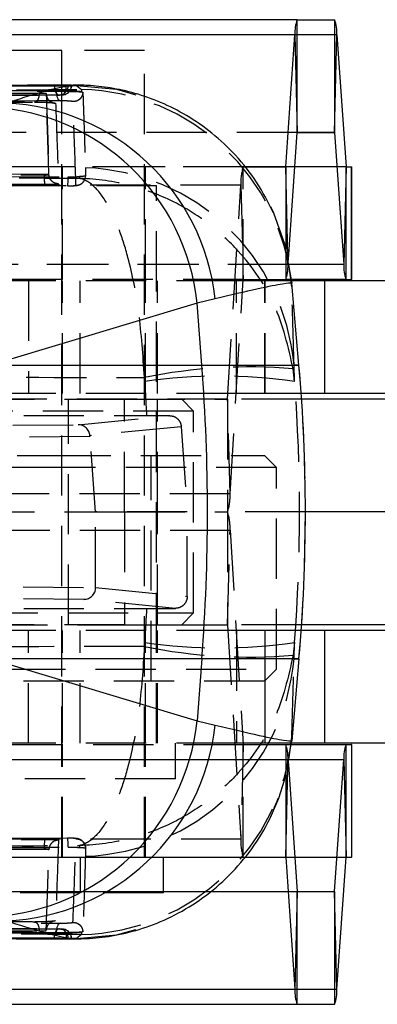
# Model space of a CAD drawing. Extents: x 81 to 759, y 45 to 588.
# Tile 6 of 24: x 289 to 304, y 45 to 87. Entities that reach past the tile are written whole.
import ezdxf

# ---------------------------------------------------------------- set-up
doc = ezdxf.new("R2010")
doc.units = 0
doc.header["$LTSCALE"] = 2
doc.linetypes.add('HIDDEN', pattern=[1.905, 1.27, -0.635])
doc.layers.get('0').update_dxf_attribs({"linetype": 'CONTINUOUS'})

msp = doc.modelspace()

# ---------------------------------------------------------------- linework, layer by layer
at = {"color": 7, "linetype": 'CONTINUOUS'}
for p, q in [((300.366154, 86.860641), (274.986548, 86.860641)), ((300.366154, 82.110643), (300.366154, 86.860641)), ((300.366154, 86.860641), (301.946721, 86.860641)), ((301.946721, 86.860641), (301.946721, 82.110643)), ((300.270797, 86.222923), (274.891192, 86.222923)), ((299.884888, 80.661981), (300.270797, 86.222923)), ((300.270797, 86.222923), (300.365954, 82.109301)), ((301.946922, 82.109301), (302.042078, 86.222923)), ((302.042078, 86.222923), (302.427987, 80.661981)), ((290.442567, 85.560641), (282.505067, 85.560641)), ((290.442567, 84.100616), (290.442567, 85.560641)), ((290.915105, 84.10255), (288.194222, 84.091415)), ((290.65381, 84.086108), (290.712995, 84.089146)), ((290.712995, 84.089146), (290.849561, 84.098452)), ((290.849561, 84.098452), (290.853103, 84.099242)), ((299.995203, 76.766798), (300.365954, 82.109301)), ((300.366154, 82.110643), (301.946721, 82.110643)), ((301.946922, 82.109301), (302.33283, 76.548361)), ((298.094366, 80.660642), (299.884688, 80.660642)), ((302.427987, 80.661981), (302.33283, 76.548361)), ((302.428188, 75.910642), (302.428188, 80.660642)), ((302.428188, 80.660642), (302.662029, 80.660642)), ((302.662029, 75.910642), (302.662029, 80.660642)), ((302.662029, 80.660642), (302.672226, 80.660642)), ((302.672226, 75.910642), (302.672226, 80.660642)), ((302.428188, 75.910642), (300.126172, 75.910642)), ((301.519612, 75.860642), (300.131271, 75.860642)), ((300.443133, 72.303057), (300.141071, 75.755669)), ((301.519612, 75.860642), (301.519612, 71.110642)), ((310.488377, 75.860642), (301.519612, 75.860642)), ((302.428188, 75.910642), (302.662029, 75.910642)), ((302.662029, 75.910642), (302.672226, 75.910642)), ((296.146205, 74.916956), (287.466977, 72.303057)), ((296.906252, 75.093242), (296.146205, 74.916956)), ((296.348087, 72.303057), (296.146205, 74.916956)), ((287.466977, 72.303057), (296.348087, 72.303057)), ((296.348087, 72.303057), (300.443133, 72.303057)), ((301.519612, 71.110642), (300.53757, 71.110642)), ((310.488377, 71.110642), (301.519612, 71.110642)), ((332.471426, 70.860642), (300.554764, 70.860642)), ((332.471426, 66.110642), (300.713721, 66.110642)), ((301.519612, 61.110642), (300.53757, 61.110642)), ((332.471426, 61.360642), (300.554764, 61.360642)), ((301.519612, 61.110642), (301.519612, 56.360642)), ((310.488377, 61.110642), (301.519612, 61.110642)), ((296.348087, 59.918226), (287.466977, 59.918226)), ((287.466977, 59.918226), (296.146205, 57.304327)), ((296.348087, 59.918226), (296.146205, 57.304327)), ((300.443133, 59.918226), (296.348087, 59.918226)), ((300.443133, 59.918226), (300.141071, 56.465615)), ((296.146205, 57.304327), (296.906252, 57.128041)), ((300.126172, 56.310642), (302.428188, 56.310642)), ((301.519612, 56.360642), (300.131271, 56.360642)), ((310.488377, 56.360642), (301.519612, 56.360642)), ((302.428188, 51.560641), (302.428188, 56.310642)), ((302.428188, 56.310642), (302.662029, 56.310642)), ((302.662029, 56.310642), (302.662029, 51.560641)), ((302.672226, 56.310642), (302.662029, 56.310642)), ((302.672226, 51.560641), (302.672226, 56.310642)), ((301.946922, 50.111982), (302.33283, 55.672922)), ((302.33283, 55.672922), (302.427987, 51.559302)), ((299.995203, 55.454485), (300.365954, 50.111982)), ((298.094366, 51.560641), (299.884688, 51.560641)), ((299.884888, 51.559302), (300.270797, 45.99836)), ((302.042078, 45.99836), (302.427987, 51.559302)), ((302.428188, 51.560641), (302.662029, 51.560641)), ((302.672226, 51.560641), (302.662029, 51.560641)), ((300.365954, 50.111982), (300.270797, 45.99836)), ((300.366154, 45.360643), (300.366154, 50.110641)), ((300.366154, 50.110641), (301.946721, 50.110641)), ((301.946721, 50.110641), (301.946721, 45.360643)), ((302.042078, 45.99836), (301.946922, 50.111982)), ((290.712995, 48.132138), (290.65381, 48.135175)), ((290.849561, 48.122832), (290.712995, 48.132138)), ((290.854888, 48.122021), (290.849561, 48.122832)), ((274.891192, 45.99836), (300.270797, 45.99836)), ((274.986548, 45.360643), (300.366154, 45.360643)), ((300.366154, 45.360643), (301.946721, 45.360643))]:
    msp.add_line(p, q, dxfattribs=at)
at = {"color": 7, "linetype": 'HIDDEN'}
for p, q in [((302.042078, 86.222923), (276.662474, 86.222923)), ((293.936169, 85.560641), (290.442567, 85.560641)), ((293.936169, 51.560641), (293.936169, 85.560641)), ((290.205998, 83.844883), (290.205998, 83.870732)), ((290.442567, 51.560641), (290.442567, 84.100616)), ((290.637674, 84.100398), (290.637674, 84.095939)), ((290.712995, 84.086108), (290.65381, 84.086108)), ((290.712995, 84.089146), (290.712995, 84.086108)), ((290.849561, 84.095939), (290.849561, 84.098452)), ((290.849561, 84.095939), (290.858509, 84.095939)), ((290.908012, 84.079717), (291.071355, 84.093501)), ((291.071355, 84.093501), (291.273963, 83.921229)), ((291.273963, 83.921229), (291.272143, 83.82007)), ((289.788205, 83.741934), (289.788205, 83.750875)), ((289.788205, 83.741627), (289.788205, 83.741934)), ((290.352434, 83.681599), (290.322557, 83.680199)), ((290.476313, 83.690637), (290.456097, 83.689978)), ((291.272143, 83.82007), (291.263632, 83.82146)), ((300.365954, 82.109301), (274.986347, 82.109301)), ((300.366154, 82.110643), (274.986548, 82.110643)), ((300.365954, 82.109301), (276.567316, 82.109301)), ((298.094366, 80.660642), (272.714762, 80.660642)), ((298.144046, 80.661981), (274.505282, 80.661981)), ((302.427987, 80.661981), (277.048381, 80.661981)), ((290.473817, 75.910642), (290.473817, 80.660642)), ((293.967418, 75.910642), (293.967418, 80.660642)), ((298.094366, 75.910642), (298.094366, 80.660642)), ((302.428188, 80.660642), (299.884688, 80.660642)), ((289.705796, 80.337178), (277.284706, 80.379761)), ((277.284706, 80.353358), (289.705796, 80.312696)), ((289.705796, 80.312689), (289.705796, 80.337179)), ((289.90029, 80.347069), (289.90029, 80.348655)), ((289.90029, 80.346972), (289.90029, 80.347069)), ((291.194523, 80.248166), (291.192032, 80.170122)), ((297.99031, 79.889716), (272.610707, 79.889716)), ((276.347289, 79.901922), (290.689252, 79.859093)), ((294.441521, 79.860642), (286.504021, 79.860642)), ((294.441521, 56.360642), (294.441521, 79.860642)), ((297.434757, 70.862261), (297.99031, 79.889716)), ((297.99031, 79.889716), (298.094147, 75.909022)), ((299.238732, 78.989104), (299.367566, 78.715741)), ((299.884688, 77.246995), (299.884688, 75.910642)), ((299.980044, 76.548361), (299.972466, 76.87597)), ((299.980044, 76.548361), (274.60044, 76.548361)), ((300.036548, 76.548361), (276.953226, 76.548361)), ((299.980044, 76.548361), (299.995203, 76.766798)), ((298.094147, 75.909022), (272.714542, 75.909022)), ((298.094366, 75.910642), (272.714762, 75.910642)), ((297.813349, 75.860642), (275.316322, 75.860642)), ((289.037403, 75.860642), (289.037403, 71.110642)), ((290.473817, 71.110642), (290.473817, 75.860642)), ((291.217418, 71.110642), (291.217418, 75.860642)), ((293.967418, 71.110642), (293.967418, 75.860642)), ((294.472771, 71.110642), (294.472771, 75.860642)), ((297.538593, 66.881568), (298.094147, 75.909022)), ((297.813349, 71.110642), (297.813349, 75.860642)), ((299.010745, 75.860642), (297.813349, 75.860642)), ((298.094366, 75.910642), (299.884688, 75.910642)), ((299.010745, 71.110642), (299.010745, 75.860642)), ((299.013716, 75.860642), (299.010745, 75.860642)), ((300.131271, 75.860642), (299.013716, 75.860642)), ((299.013716, 71.110642), (299.013716, 75.860642)), ((300.126172, 75.910642), (299.884688, 75.910642)), ((300.139928, 75.602108), (300.141071, 75.755669)), ((300.443133, 72.303057), (300.236229, 72.303057)), ((300.258531, 71.609699), (300.236229, 72.303057)), ((300.258531, 71.609699), (300.200835, 72.146437)), ((293.928312, 71.775053), (293.944405, 71.609699)), ((297.813349, 71.110642), (275.316322, 71.110642)), ((299.010745, 71.110642), (297.813349, 71.110642)), ((299.013716, 71.110642), (299.010745, 71.110642)), ((300.53757, 71.110642), (299.013716, 71.110642)), ((267.702905, 70.860642), (293.092707, 70.860642)), ((297.434757, 70.862261), (272.055151, 70.862261)), ((290.723815, 61.360642), (290.723815, 70.860642)), ((293.092707, 66.110642), (293.092707, 70.860642)), ((293.092707, 70.860642), (297.434538, 70.860642)), ((294.472771, 66.110642), (294.472771, 70.860642)), ((295.998816, 70.360642), (295.498816, 70.860642)), ((300.554764, 70.860642), (297.434538, 70.860642)), ((297.434538, 70.860642), (297.434538, 66.110642)), ((297.538593, 66.881568), (297.434757, 70.862261)), ((273.599939, 70.172128), (294.03241, 70.172128)), ((295.998816, 70.360642), (276.948815, 70.360642)), ((291.133292, 69.790707), (294.986104, 70.171824)), ((294.03241, 70.172128), (294.986104, 70.171824)), ((295.998816, 61.860642), (295.998816, 70.360642)), ((284.568639, 69.735731), (291.133292, 69.790707)), ((295.481711, 69.706434), (291.626695, 69.325099)), ((295.481711, 69.706434), (295.735186, 66.110672)), ((291.629169, 69.291167), (285.0102, 69.235736)), ((291.871097, 66.123925), (291.629169, 69.291167)), ((280.942418, 68.485642), (289.967418, 68.485642)), ((289.967418, 68.485642), (298.992419, 68.485642)), ((294.217419, 58.985642), (294.217419, 68.485642)), ((299.492419, 67.985642), (298.992419, 68.485642)), ((289.967418, 67.985642), (280.442418, 67.985642)), ((299.492419, 67.985642), (289.967418, 67.985642)), ((299.492419, 59.485642), (299.492419, 67.985642)), ((297.538593, 66.881568), (272.15899, 66.881568)), ((267.702905, 66.110642), (293.092707, 66.110642)), ((295.735186, 66.110672), (291.871097, 66.123925)), ((291.871097, 62.929028), (291.871097, 66.123925)), ((293.092707, 66.110642), (297.434538, 66.110642)), ((293.092707, 66.110642), (293.092707, 61.360642)), ((294.472771, 61.360642), (294.472771, 66.110642)), ((295.730341, 62.549986), (295.735186, 66.110672)), ((300.713721, 66.110642), (297.434538, 66.110642)), ((297.434538, 66.110642), (297.434538, 61.360642)), ((272.15899, 65.339715), (297.538593, 65.339715)), ((297.434757, 61.359022), (297.538593, 65.339715)), ((297.538593, 65.339715), (298.094147, 56.312261)), ((285.0102, 62.985548), (291.871097, 62.928091)), ((291.871097, 62.929028), (295.730341, 62.549986)), ((291.871097, 62.928091), (291.871097, 62.929028)), ((291.37652, 62.42854), (284.568639, 62.485552)), ((295.234307, 62.049641), (291.37652, 62.42854)), ((273.599939, 62.049155), (294.03241, 62.049155)), ((283.083878, 61.860642), (295.998816, 61.860642)), ((294.03241, 62.049155), (295.234307, 62.049641)), ((295.498816, 61.360642), (295.998816, 61.860642)), ((293.092707, 61.360642), (267.702905, 61.360642)), ((272.055151, 61.359022), (297.434757, 61.359022)), ((297.813349, 61.110642), (275.316322, 61.110642)), ((289.037403, 56.360642), (289.037403, 61.110642)), ((290.473817, 56.360642), (290.473817, 61.110642)), ((291.217418, 56.360642), (291.217418, 61.110642)), ((293.092707, 61.360642), (297.434538, 61.360642)), ((293.967418, 56.360642), (293.967418, 61.110642)), ((294.472771, 56.360642), (294.472771, 61.110642)), ((300.554764, 61.360642), (297.434538, 61.360642)), ((297.434757, 61.359022), (297.99031, 52.331568)), ((297.813349, 61.110642), (297.813349, 56.360642)), ((299.010745, 61.110642), (297.813349, 61.110642)), ((299.010745, 61.110642), (299.010745, 56.360642)), ((299.013716, 61.110642), (299.010745, 61.110642)), ((300.53757, 61.110642), (299.013716, 61.110642)), ((299.013716, 56.360642), (299.013716, 61.110642)), ((293.944405, 60.611585), (293.928312, 60.446231)), ((300.258531, 60.611585), (300.200835, 60.074847)), ((300.236229, 59.918226), (300.258531, 60.611585)), ((300.236229, 59.918226), (300.443133, 59.918226)), ((280.442418, 59.485642), (299.492419, 59.485642)), ((298.992419, 58.985642), (299.492419, 59.485642)), ((298.992419, 58.985642), (280.942418, 58.985642)), ((300.141071, 56.465615), (300.139928, 56.619176)), ((272.714542, 56.312261), (298.094147, 56.312261)), ((272.714762, 56.310642), (298.094366, 56.310642)), ((297.813349, 56.360642), (275.316322, 56.360642)), ((290.473817, 51.560641), (290.473817, 56.310642)), ((293.967418, 51.560641), (293.967418, 56.310642)), ((295.23527, 54.860641), (295.23527, 56.360642)), ((299.010745, 56.360642), (297.813349, 56.360642)), ((298.094147, 56.312261), (297.99031, 52.331568)), ((298.094366, 51.560641), (298.094366, 56.310642)), ((298.094366, 56.310642), (299.884688, 56.310642)), ((299.013716, 56.360642), (299.010745, 56.360642)), ((300.131271, 56.360642), (299.013716, 56.360642)), ((299.884688, 56.310642), (300.126172, 56.310642)), ((299.884688, 56.310642), (299.884688, 54.974289)), ((274.60044, 55.672922), (299.980044, 55.672922)), ((276.953226, 55.672922), (300.036548, 55.672922)), ((299.972466, 55.345314), (299.980044, 55.672922)), ((299.980044, 55.672922), (299.995203, 55.454485)), ((295.23527, 54.860641), (285.710269, 54.860641)), ((272.610707, 52.331568), (297.99031, 52.331568)), ((289.705796, 51.908587), (277.284706, 51.867926)), ((289.705796, 51.884106), (277.284706, 51.841523)), ((289.705796, 51.884106), (289.705796, 51.908587)), ((291.192032, 52.051162), (291.194523, 51.973118)), ((272.714762, 51.560641), (298.094366, 51.560641)), ((274.505282, 51.559302), (298.156389, 51.559302)), ((277.048381, 51.559302), (302.427987, 51.559302)), ((289.90029, 51.874215), (289.90029, 51.874312)), ((289.90029, 51.872629), (289.90029, 51.874215)), ((291.236317, 50.060642), (291.236317, 51.560641)), ((294.729918, 50.060642), (294.729918, 51.560641)), ((299.884688, 51.560641), (302.428188, 51.560641)), ((274.986347, 50.111982), (300.365954, 50.111982)), ((274.986548, 50.110641), (300.366154, 50.110641)), ((276.567316, 50.111982), (300.365954, 50.111982)), ((291.236317, 50.060642), (281.711316, 50.060642)), ((294.729918, 50.060642), (291.236317, 50.060642)), ((290.18411, 48.884723), (290.044304, 48.853825)), ((289.788205, 48.479349), (289.788205, 48.479657)), ((289.788205, 48.470409), (289.788205, 48.479349)), ((290.205998, 48.350551), (290.205998, 48.376394)), ((290.352434, 48.539684), (290.322557, 48.541085)), ((290.456097, 48.531306), (290.476313, 48.530647)), ((291.273963, 48.300055), (291.071355, 48.127783)), ((291.272143, 48.401213), (291.263632, 48.399824)), ((291.272143, 48.401213), (291.273963, 48.300055)), ((290.637674, 48.125344), (290.637674, 48.120885)), ((290.65381, 48.135175), (290.712995, 48.135175)), ((290.712995, 48.135175), (290.712995, 48.132138)), ((290.849561, 48.122832), (290.849561, 48.125344)), ((290.849561, 48.125344), (290.858509, 48.125344)), ((291.071355, 48.127783), (290.918836, 48.138519)), ((276.662474, 45.99836), (302.042078, 45.99836))]:
    msp.add_line(p, q, dxfattribs=at)
at = {"color": 8, "linetype": 'CONTINUOUS'}
for p, q in [((290.858509, 84.095939), (290.637674, 84.095939)), ((301.946922, 82.109301), (300.365954, 82.109301)), ((299.884888, 80.661981), (298.144046, 80.661981)), ((299.884688, 80.660642), (299.884688, 77.246995)), ((299.972466, 76.87597), (299.884888, 80.661981)), ((302.33283, 76.548361), (300.036548, 76.548361)), ((300.036548, 55.672922), (302.33283, 55.672922)), ((299.884888, 51.559302), (299.972466, 55.345314)), ((299.884688, 54.974289), (299.884688, 51.560641)), ((298.156389, 51.559302), (299.884888, 51.559302)), ((300.365954, 50.111982), (301.946922, 50.111982)), ((290.858509, 48.125344), (290.637674, 48.125344))]:
    msp.add_line(p, q, dxfattribs=at)
at = {"color": 7, "linetype": 'HIDDEN', "flags": 128}
for points in [[(290.132575, 84.076486), (290.137173, 83.997627), (290.148685, 83.922156), (290.166665, 83.852963), (290.190426, 83.792697), (290.219061, 83.743666), (290.251471, 83.707749), (290.286416, 83.686319), (290.322557, 83.680199)], [(290.205998, 83.844883), (290.209614, 83.76895), (290.219636, 83.695698), (290.235713, 83.627709), (290.257275, 83.567386), (290.283562, 83.516856), (290.313648, 83.477904), (290.34647, 83.451904), (290.380867, 83.43977)], [(290.456097, 83.689978), (290.49184, 83.698706), (290.526097, 83.72244), (290.557576, 83.760279), (290.585086, 83.8108), (290.607586, 83.872092), (290.624229, 83.941837), (290.634386, 84.017404), (290.637674, 84.095939)], [(291.071355, 84.093501), (292.751344, 83.93195), (294.283375, 83.498675)], [(291.439473, 80.61971), (291.440973, 80.570981), (291.447056, 80.37171), (291.449876, 80.27855)], [(299.215291, 53.18485), (299.237039, 53.228738), (299.591817, 54.048448)], [(290.690088, 52.362193), (276.349677, 52.319369), (276.347289, 52.319362)], [(291.449878, 51.94277), (291.44845, 51.895509), (291.442379, 51.696194), (291.439473, 51.601574)], [(290.37947, 48.781521), (290.345333, 48.769386), (290.312765, 48.743381), (290.282914, 48.704426), (290.256834, 48.653894), (290.235447, 48.593571), (290.219504, 48.52558), (290.209573, 48.452326), (290.205998, 48.376394)], [(291.071355, 48.127783), (292.751344, 48.289334), (294.255517, 48.712083)], [(290.132575, 48.144798), (290.137173, 48.223657), (290.148685, 48.299127), (290.166665, 48.368321), (290.190426, 48.428587), (290.219061, 48.477617), (290.251471, 48.513535), (290.286416, 48.534964), (290.322557, 48.541085)], [(290.456097, 48.531306), (290.49184, 48.522578), (290.526097, 48.498844), (290.557576, 48.461004), (290.585086, 48.410484), (290.607586, 48.349192), (290.624229, 48.279447), (290.634386, 48.203879), (290.637674, 48.125344)]]:
    msp.add_lwpolyline(points, dxfattribs=at)
at = {"color": 7, "linetype": 'CONTINUOUS', "flags": 128}
for points in [[(299.367566, 78.715741), (299.839218, 77.416034), (300.141071, 75.755669)], [(299.591817, 54.048448), (299.839218, 54.80525), (300.141071, 56.465615)]]:
    msp.add_lwpolyline(points, dxfattribs=at)
at = {"color": 7, "linetype": 'CONTINUOUS'}
for centre, radius, start, end in [((301.975385, 86.294026), 1.70607, 160.6026947, 182.3885767), ((300.33749, 86.294026), 1.70607, 357.6114233, 19.3973053), ((286.986713, 73.978886), 9.207404, 5.8475635, 86.5617366), ((287.717376, 74.112721), 9.241043, 6.0908391, 87.6516488), ((300.369509, 82.109456), 0.003559, 160.5258093, 182.4904938), ((301.943345, 82.109451), 0.00358, 357.612918, 19.4486132), ((299.881285, 80.661836), 0.003606, 340.6757676, 2.3172593), ((302.431527, 80.661826), 0.003543, 177.4850483, 199.5219248), ((304.037429, 76.477258), 1.706081, 177.6114355, 199.3972442), ((216.142502, 66.110642), 80.444279, 355.58513528, 4.41486472), ((229.663721, 66.110642), 71.05, 355, 5), ((286.986713, 58.242398), 9.207404, 273.4382634, 354.1524365), ((287.717376, 58.108563), 9.241043, 272.3483512, 353.9091609), ((304.037429, 55.744025), 1.706081, 160.6027558, 182.3885645), ((299.881285, 51.559448), 0.003606, 357.6827407, 19.3242324), ((302.431527, 51.559458), 0.003543, 160.4780752, 182.5149517), ((300.369509, 50.111828), 0.003559, 177.5095062, 199.4741907), ((301.943345, 50.111833), 0.00358, 340.5513868, 2.387082), ((301.975385, 45.927257), 1.70607, 177.6114233, 199.3973053), ((300.33749, 45.927257), 1.70607, 340.6026947, 2.3885767)]:
    msp.add_arc(centre, radius, start, end, dxfattribs=at)
at = {"color": 7, "linetype": 'HIDDEN'}
for centre, radius, start, end in [((290.313665, 84.079105), 0.399392, 275.5704572, 1.0046977), ((290.448778, 84.090509), 0.400819, 273.9390565, 0.7762128), ((290.452509, 84.095939), 0.406, 273.3612743, 0), ((291.048763, 74.797287), 9.126721, 5.0590806, 88.5860943), ((290.317661, 84.086108), 0.406, 270.1835309, 274.913252), ((291.145484, 71.498136), 9.12631, 5.0599422, 88.1539885), ((300.227911, 79.980181), 2.239429, 162.3107344, 182.3151925), ((292.3832, 80.21166), 2.67931, 177.8390415, 186.518776), ((288.954818, 80.143325), 1.757569, 350.6933272, 3.1031071), ((298.275448, 76.477256), 1.706079, 340.6028282, 2.3886558), ((298.098816, 75.909216), 0.004673, 162.2329079, 182.3749886), ((298.331671, 50.55998), 21.667231, 85.0511234, 101.7257102), ((229.663015, 66.110642), 71.050483, 355.0000341, 4.9999659), ((297.101468, 50.359679), 21.483258, 81.5495196, 98.4504804), ((297.430011, 70.862078), 0.00475, 342.397131, 2.2107656), ((295.300962, 66.791104), 2.239459, 342.310939, 2.3151215), ((295.300962, 65.43018), 2.239459, 357.6848785, 17.689061), ((297.430011, 61.359206), 0.00475, 357.7892344, 17.602869), ((297.101468, 81.861604), 21.483258, 261.5495196, 278.4504804), ((298.331671, 81.661304), 21.667231, 258.2742898, 274.9488766), ((291.145484, 60.723148), 9.12631, 271.8460115, 354.9400578), ((291.048763, 57.423997), 9.126721, 271.4139057, 354.9409194), ((298.098816, 56.312068), 0.004673, 177.6250114, 197.7670921), ((298.275448, 55.744028), 1.706079, 357.6113442, 19.3971718), ((292.041026, 52.007576), 2.337327, 172.4715396, 182.4272747), ((288.872912, 52.077536), 1.839337, 357.0481617, 8.9029076), ((300.227911, 52.241102), 2.239429, 177.6848075, 197.6892656), ((290.317661, 48.135175), 0.406, 85.086748, 89.8164691), ((290.313665, 48.142179), 0.399392, 358.9953023, 84.4295428), ((290.448778, 48.130774), 0.400819, 359.2237872, 86.0609435), ((290.452509, 48.125345), 0.406, 360, 86.6387257)]:
    msp.add_arc(centre, radius, start, end, dxfattribs=at)
for centre, major_axis, ratio, start_param, end_param in [((229.640883, 66.110642), (0, 71.05), 0.907769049, 4.769583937, 4.789863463), ((229.640883, 66.110642), (0, 71.05), 0.996905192, 4.634914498, 4.789863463), ((291.133378, 69.290712), (-0.026731, 0.499296), 0.989003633, 4.728319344, 6.229282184), ((291.680523, 69.295294), (-0.038147, 0.499686), 0.102805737, 1.503266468, 1.571207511), ((291.376608, 62.928535), (0.026557, 0.499305), 0.988926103, 3.195148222, 4.764052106), ((229.640883, 66.110642), (0, 71.05), 0.907769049, 4.634914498, 4.655194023)]:
    msp.add_ellipse(centre, major_axis=major_axis, ratio=ratio, start_param=start_param, end_param=end_param, dxfattribs=at)
at = {"color": 7, "linetype": 'CONTINUOUS'}
for points, knots in [([(272.605033, 84.016574), (272.844614, 84.017478), (274.047706, 84.022019), (279.104847, 84.040636), (284.707789, 84.059618), (289.347203, 84.074044), (290.132575, 84.076486)], [0, 0, 0, 0, 0.04100651, 0.20592041, 0.865576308, 1, 1, 1, 1]), ([(290.637674, 84.100398), (287.718629, 84.089952), (281.880542, 84.069059), (276.042422, 84.04474), (273.123363, 84.032581)], [0, 0, 0, 0, 0.500000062, 1, 1, 1, 1]), ([(290.637674, 84.095939), (287.550525, 84.085217), (284.069373, 84.073126), (278.231259, 84.051032), (275.480308, 84.039899), (273.123363, 84.030361)], [0, 0, 0, 0, 0.528794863, 0.59628323, 1, 1, 1, 1]), ([(290.132575, 84.076486), (290.172852, 84.076709), (290.255669, 84.07717), (290.393372, 84.079209), (290.523112, 84.081957), (290.608189, 84.084404), (290.644416, 84.085757), (290.65381, 84.086108)], [0, 0, 0, 0, 0.220348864, 0.453074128, 0.685794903, 0.918527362, 1, 1, 1, 1]), ([(290.855238, 84.099717), (290.844931, 84.09999), (290.824315, 84.100536), (290.744004, 84.100691), (290.671531, 84.100492), (290.637674, 84.100398)], [0, 0, 0, 0, 0.347602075, 0.695221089, 1, 1, 1, 1]), ([(290.712995, 84.086108), (290.728281, 84.087375), (290.775454, 84.091283), (290.819671, 84.094061), (290.849561, 84.095939)], [0, 0, 0, 0, 0.3240395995, 1, 1, 1, 1]), ([(299.365695, 78.715777), (299.142478, 79.1574), (298.702836, 80.027209), (297.806434, 81.149594), (296.809476, 82.088333), (295.740699, 82.83019), (294.644458, 83.386076), (293.55655, 83.770122), (292.52127, 83.997437), (291.62841, 84.099383), (291.117815, 84.098171), (290.908351, 84.097673)], [0, 0, 0, 0, 0.138443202, 0.272674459, 0.400275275, 0.521558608, 0.636494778, 0.744718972, 0.845362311, 0.936562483, 1, 1, 1, 1]), ([(300.141071, 75.755669), (300.063831, 75.757047), (299.916123, 75.759683), (298.790896, 75.541469), (297.538866, 75.243698), (296.906252, 75.093242)], [0, 0, 0, 0, 0.351604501, 0.672384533, 1, 1, 1, 1]), ([(296.906252, 57.128041), (297.574583, 56.969383), (298.862278, 56.66369), (299.938463, 56.458971), (300.073056, 56.463384), (300.141071, 56.465615)], [0, 0, 0, 0, 0.348015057, 0.670531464, 1, 1, 1, 1]), ([(290.919132, 48.124819), (291.148823, 48.124734), (291.722632, 48.124521), (292.725672, 48.255066), (293.887611, 48.54655), (295.092681, 49.033926), (296.281858, 49.732287), (297.39668, 50.641983), (298.369127, 51.74649), (299.119945, 52.893687), (299.435047, 53.706283), (299.570166, 54.054732)], [0, 0, 0, 0, 0.065726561, 0.164197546, 0.271292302, 0.386889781, 0.509897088, 0.637718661, 0.76839562, 0.900685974, 1, 1, 1, 1]), ([(290.132575, 48.144798), (289.894529, 48.145534), (288.692974, 48.149248), (283.63735, 48.165237), (278.032884, 48.184358), (273.391939, 48.201759), (272.605033, 48.20471)], [0, 0, 0, 0, 0.040743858, 0.20565769, 0.865313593, 1, 1, 1, 1]), ([(273.123363, 48.190923), (276.210533, 48.178511), (279.708595, 48.164447), (285.546675, 48.142921), (288.297619, 48.133424), (290.637674, 48.125344)], [0, 0, 0, 0, 0.528794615, 0.599175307, 1, 1, 1, 1]), ([(273.123363, 48.188702), (276.042422, 48.176543), (281.880541, 48.152225), (287.718629, 48.131332), (290.637674, 48.120885)], [0, 0, 0, 0, 0.499999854, 1, 1, 1, 1]), ([(290.65381, 48.135175), (290.624501, 48.136197), (290.565882, 48.138241), (290.439754, 48.141195), (290.302857, 48.143502), (290.197981, 48.144539), (290.144741, 48.14475), (290.132575, 48.144798)], [0, 0, 0, 0, 0.232766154, 0.4655328, 0.698290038, 0.931051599, 1, 1, 1, 1]), ([(286.0975, 48.137578), (287.275397, 48.132252), (288.886547, 48.124968), (290.491184, 48.119623), (290.922686, 48.118186)], [0, 0, 0, 0, 0.731090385, 1, 1, 1, 1]), ([(290.637674, 48.120885), (290.67608, 48.120784), (290.75289, 48.120582), (290.831728, 48.120804), (290.848601, 48.121397), (290.857037, 48.121694)], [0, 0, 0, 0, 0.333338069, 0.666659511, 1, 1, 1, 1])]:
    msp.add_open_spline(points, degree=3, knots=knots, dxfattribs=at)
at = {"color": 7, "linetype": 'HIDDEN'}
for points, knots in [([(273.296999, 83.810712), (274.112115, 83.816229), (277.622402, 83.839988), (283.614547, 83.877851), (288.792323, 83.907174), (291.273963, 83.921229)], [0, 0, 0, 0, 0.136056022, 0.585923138, 1, 1, 1, 1]), ([(290.205998, 83.870732), (287.532651, 83.85531), (282.185957, 83.824464), (276.839228, 83.789141), (274.165863, 83.771479)], [0, 0, 0, 0, 0.499999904, 1, 1, 1, 1]), ([(274.165863, 83.743428), (276.839228, 83.761482), (282.185962, 83.79759), (287.532652, 83.829123), (290.205998, 83.84489)], [0, 0, 0, 0, 0.499999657, 1, 1, 1, 1]), ([(291.263632, 83.82146), (291.232201, 83.825729), (291.15887, 83.83569), (290.972446, 83.850092), (290.728061, 83.862295), (290.457114, 83.870246), (290.290676, 83.870568), (290.205996, 83.870732)], [0, 0, 0, 0, 0.156873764, 0.36600285, 0.575007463, 0.783776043, 1, 1, 1, 1]), ([(290.205996, 83.844883), (290.287545, 83.844823), (290.451181, 83.844702), (290.719532, 83.841057), (290.965256, 83.835301), (291.155554, 83.828412), (291.230658, 83.823581), (291.263632, 83.82146)], [0, 0, 0, 0, 0.208828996, 0.419035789, 0.627735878, 0.836560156, 1, 1, 1, 1]), ([(290.322557, 83.680199), (290.081666, 83.679424), (288.877213, 83.675553), (283.818495, 83.658919), (278.216625, 83.639058), (273.578291, 83.620998), (272.794245, 83.617945)], [0, 0, 0, 0, 0.04122909, 0.20614522, 0.865809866, 1, 1, 1, 1]), ([(272.94101, 83.624377), (273.181904, 83.625371), (274.386368, 83.630343), (279.445145, 83.650746), (285.042602, 83.671518), (289.676468, 83.687319), (290.456097, 83.689978)], [0, 0, 0, 0, 0.04126047, 0.206300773, 0.866463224, 1, 1, 1, 1]), ([(290.380867, 83.43977), (287.707409, 83.424028), (282.360625, 83.392544), (277.01375, 83.356498), (274.340378, 83.338476)], [0, 0, 0, 0, 0.5000122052, 1, 1, 1, 1]), ([(275.42015, 83.674722), (275.661026, 83.676471), (276.865413, 83.685212), (281.556018, 83.718574), (286.005751, 83.747064), (289.491985, 83.769386)], [0, 0, 0, 0, 0.051352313, 0.256762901, 1, 1, 1, 1]), ([(289.491985, 83.769386), (289.489737, 83.733234), (289.484679, 83.651872), (289.455965, 83.538565), (289.409966, 83.446077), (289.360619, 83.401339), (289.322718, 83.390028), (289.305167, 83.391418), (289.299073, 83.3919)], [0, 0, 0, 0, 0.1718003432, 0.3866564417, 0.6015068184, 0.8163617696, 0.9362350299, 1, 1, 1, 1]), ([(289.312269, 83.390852), (289.329435, 83.390965), (289.410009, 83.3915), (289.574543, 83.38886), (289.786557, 83.381173), (289.952381, 83.370854), (290.044292, 83.361792), (290.076275, 83.35733), (290.084058, 83.355707), (290.072118, 83.358242), (290.043839, 83.366114), (289.982079, 83.393543), (289.915949, 83.43305), (289.889924, 83.475887), (289.885621, 83.482969)], [0, 0, 0, 0, 0.044711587, 0.209870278, 0.37233578, 0.533859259, 0.654444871, 0.719486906, 0.759355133, 0.787406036, 0.820250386, 0.879017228, 0.979998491, 1, 1, 1, 1]), ([(289.491985, 83.769386), (289.511538, 83.769355), (289.553605, 83.769289), (289.623418, 83.76737), (289.689408, 83.764159), (289.74453, 83.76001), (289.765084, 83.75693), (289.775437, 83.755379)], [0, 0, 0, 0, 0.1822465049, 0.3920783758, 0.5935203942, 0.7952688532, 1, 1, 1, 1]), ([(289.788205, 83.741934), (289.786358, 83.745824), (289.784259, 83.750247), (289.776385, 83.754827), (289.775437, 83.755379)], [0, 0, 0, 0, 0.879600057, 1, 1, 1, 1]), ([(289.775437, 83.755379), (289.775844, 83.7553), (289.783843, 83.753763), (289.786077, 83.752281), (289.788198, 83.750875)], [0, 0, 0, 0, 0.05091865, 1, 1, 1, 1]), ([(289.788205, 83.750875), (289.808011, 83.186709), (289.847624, 82.058378), (289.882733, 80.918562), (289.900288, 80.348655)], [0, 0, 0, 0, 0.500000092, 1, 1, 1, 1]), ([(289.788205, 83.741627), (289.794106, 83.689366), (289.805909, 83.584843), (289.896975, 83.452262), (290.027512, 83.358109), (290.131911, 83.343744), (290.18411, 83.336561)], [0, 0, 0, 0, 0.249999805, 0.500000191, 0.750001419, 1, 1, 1, 1]), ([(289.90029, 80.347069), (289.882751, 80.915119), (289.847642, 82.052212), (289.808029, 83.178161), (289.788205, 83.741627)], [0, 0, 0, 0, 0.499563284, 1, 1, 1, 1]), ([(290.456097, 83.689978), (290.426877, 83.68811), (290.383648, 83.685347), (290.337508, 83.681459), (290.322557, 83.680199)], [0, 0, 0, 0, 0.67594893, 1, 1, 1, 1]), ([(290.91681, 83.406345), (290.912294, 83.409055), (290.903401, 83.414392), (290.837441, 83.42276), (290.742439, 83.43018), (290.624744, 83.435933), (290.497341, 83.439574), (290.419521, 83.439705), (290.380867, 83.43977)], [0, 0, 0, 0, 0.170977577, 0.33675778, 0.50250831, 0.668229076, 0.835208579, 1, 1, 1, 1]), ([(291.332856, 83.800293), (291.325992, 83.750246), (291.311763, 83.646496), (291.217321, 83.514342), (291.079361, 83.421168), (290.970994, 83.411286), (290.91681, 83.406345)], [0, 0, 0, 0, 0.237009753, 0.491339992, 0.745668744, 1, 1, 1, 1]), ([(291.272143, 83.82007), (291.280061, 83.818655), (291.317698, 83.811928), (291.326168, 83.805427), (291.332856, 83.800293)], [0, 0, 0, 0, 0.210384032, 1, 1, 1, 1]), ([(291.332863, 83.800293), (291.333419, 83.784964), (291.336353, 83.704077), (291.348712, 83.360806), (291.378558, 82.511893), (291.411091, 81.532609), (291.433448, 80.813522), (291.439473, 80.61971)], [0, 0, 0, 0, 0.014544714, 0.076750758, 0.325574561, 0.818225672, 1, 1, 1, 1]), ([(275.22446, 83.299573), (277.570169, 83.315874), (282.26174, 83.348476), (286.953244, 83.377425), (289.299073, 83.3919)], [0, 0, 0, 0, 0.499983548, 1, 1, 1, 1]), ([(275.238206, 83.298233), (276.469608, 83.307048), (281.160768, 83.34063), (285.851913, 83.368195), (289.31166, 83.388523)], [0, 0, 0, 0, 0.262493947, 1, 1, 1, 1]), ([(289.299073, 83.3919), (289.305841, 83.39193), (289.374168, 83.392233), (289.517166, 83.390897), (289.725457, 83.384641), (289.916431, 83.374691), (290.067577, 83.362231), (290.165401, 83.348863), (290.178062, 83.340538), (290.18411, 83.336561)], [0, 0, 0, 0, 0.018272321, 0.184450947, 0.350722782, 0.516999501, 0.681387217, 0.847790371, 1, 1, 1, 1]), ([(290.18411, 83.336561), (290.205141, 82.773052), (290.247165, 81.647022), (290.284986, 80.509877), (290.30388, 79.941804)], [0, 0, 0, 0, 0.500438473, 1, 1, 1, 1]), ([(291.041681, 79.879834), (291.020385, 80.518418), (290.980996, 81.699496), (290.937019, 82.869115), (290.916819, 83.406345)], [0, 0, 0, 0, 0.540679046, 1, 1, 1, 1]), ([(291.192032, 80.170122), (288.601457, 80.175882), (283.492823, 80.18724), (278.384306, 80.200049), (275.866305, 80.206363)], [0, 0, 0, 0, 0.5070975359, 1, 1, 1, 1]), ([(276.367539, 80.278625), (276.637943, 80.277809), (277.989961, 80.273728), (282.77067, 80.259625), (287.281059, 80.247605), (290.70981, 80.238467)], [0, 0, 0, 0, 0.056561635, 0.282807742, 1, 1, 1, 1]), ([(289.90029, 80.348655), (289.89803, 80.34725), (289.893512, 80.344442), (289.858334, 80.340869), (289.806533, 80.338312), (289.752162, 80.337201), (289.717567, 80.337185), (289.705796, 80.337179)], [0, 0, 0, 0, 0.2211329, 0.442246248, 0.663649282, 0.885557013, 1, 1, 1, 1]), ([(289.705796, 80.312689), (289.728721, 80.312928), (289.774603, 80.313406), (289.834144, 80.319458), (289.877715, 80.328686), (289.897871, 80.338521), (289.89968, 80.344843), (289.90029, 80.346972)], [0, 0, 0, 0, 0.221119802, 0.442533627, 0.664501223, 0.887013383, 1, 1, 1, 1]), ([(290.30388, 79.941804), (290.25092, 79.948157), (290.145, 79.960865), (290.011682, 80.054672), (289.91847, 80.18828), (289.90635, 80.294075), (289.90029, 80.346972)], [0, 0, 0, 0, 0.249999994, 0.499999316, 0.750000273, 1, 1, 1, 1]), ([(290.692929, 79.858485), (290.709703, 79.858424), (290.778887, 79.858171), (290.899202, 79.860741), (291.012068, 79.867072), (291.086196, 79.875261), (291.161563, 79.892066), (291.246183, 79.92711), (291.336211, 79.993793), (291.40678, 80.089718), (291.438306, 80.178827), (291.448162, 80.240414), (291.449753, 80.267474), (291.449912, 80.280466), (291.449914, 80.280566)], [0, 0, 0, 0, 0.04594502, 0.189494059, 0.34404949, 0.450548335, 0.522136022, 0.60394874, 0.707570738, 0.82858199, 0.92564258, 0.964311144, 0.999724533, 1, 1, 1, 1]), ([(290.70981, 80.238467), (290.796436, 80.238777), (290.969689, 80.239398), (291.124105, 80.244666), (291.191635, 80.248022), (291.194523, 80.248166)], [0, 0, 0, 0, 0.489073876, 0.978152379, 1, 1, 1, 1]), ([(291.041691, 79.879863), (291.095107, 79.8857), (291.20194, 79.897374), (291.336976, 79.990962), (291.430156, 80.123359), (291.4434, 80.227522), (291.449886, 80.278535)], [0, 0, 0, 0, 0.252535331, 0.505072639, 0.757610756, 1, 1, 1, 1]), ([(300.200835, 72.146437), (299.988627, 73.069486), (299.570375, 74.88877), (298.167014, 76.906644), (296.690469, 78.272019), (295.172764, 79.243303), (293.33259, 79.954315), (291.922327, 80.154174), (291.198384, 80.169983), (291.192032, 80.170122)], [0, 0, 0, 0, 0.2123085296, 0.4184498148, 0.5447962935, 0.6711659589, 0.8306906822, 0.9985145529, 1, 1, 1, 1]), ([(293.928312, 71.775053), (293.866288, 72.707003), (293.744042, 74.543837), (293.320339, 76.619737), (292.872034, 78.046011), (292.409805, 79.07979), (291.847786, 79.866461), (291.416014, 80.124219), (291.19398, 80.169723), (291.192032, 80.170122)], [0, 0, 0, 0, 0.21230743, 0.418448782, 0.544795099, 0.671164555, 0.83068958, 0.998514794, 1, 1, 1, 1]), ([(291.449886, 80.27855), (291.442019, 80.273732), (291.425897, 80.263859), (291.320086, 80.254847), (291.226768, 80.249882), (291.194523, 80.248166)], [0, 0, 0, 0, 0.384134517, 0.787193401, 1, 1, 1, 1]), ([(289.721213, 79.907482), (289.450805, 79.908309), (288.098763, 79.912448), (283.957834, 79.925388), (280.087315, 79.938694), (277.29843, 79.948282)], [0, 0, 0, 0, 0.065301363, 0.32650697, 1, 1, 1, 1]), ([(290.30388, 79.941804), (290.302076, 79.939657), (290.296743, 79.933312), (290.236131, 79.923457), (290.105839, 79.914232), (289.92768, 79.908162), (289.790326, 79.90771), (289.721213, 79.907482)], [0, 0, 0, 0, 0.1130648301, 0.3342079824, 0.5552343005, 0.7762066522, 1, 1, 1, 1]), ([(290.689252, 79.859093), (290.710753, 79.859107), (290.773453, 79.859147), (290.87197, 79.861179), (290.965698, 79.865805), (291.029387, 79.872255), (291.037591, 79.877308), (291.041691, 79.879834)], [0, 0, 0, 0, 0.115419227, 0.336585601, 0.557783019, 0.77898122, 1, 1, 1, 1]), ([(300.236229, 72.303057), (300.222537, 72.767281), (300.189935, 73.872684), (300.158286, 74.967227), (300.139928, 75.602108)], [0, 0, 0, 0, 0.419958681, 1, 1, 1, 1]), ([(273.704065, 71.835645), (277.048693, 71.824768), (283.79011, 71.802846), (290.531525, 71.784365), (293.928312, 71.775053)], [0, 0, 0, 0, 0.496131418, 1, 1, 1, 1]), ([(294.986104, 70.171824), (295.042359, 70.166172), (295.154877, 70.154869), (295.304494, 70.067198), (295.416744, 69.938665), (295.469851, 69.809298), (295.478977, 69.730152), (295.481711, 69.706434)], [0, 0, 0, 0, 0.2277138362, 0.4554650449, 0.681931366, 0.9046862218, 1, 1, 1, 1]), ([(295.730341, 62.549986), (295.73034, 62.54987), (295.730337, 62.549293), (295.730326, 62.546866), (295.730216, 62.537151), (295.728687, 62.498182), (295.715055, 62.40717), (295.660091, 62.276821), (295.549997, 62.153501), (295.403525, 62.066992), (295.291624, 62.055518), (295.234307, 62.049641)], [0, 0, 0, 0, 0.000440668, 0.002203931, 0.009254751, 0.037466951, 0.150767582, 0.357680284, 0.56521224, 0.777295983, 1, 1, 1, 1]), ([(293.928312, 60.446231), (290.531525, 60.436919), (283.79011, 60.418438), (277.048693, 60.396515), (273.704065, 60.385639)], [0, 0, 0, 0, 0.503868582, 1, 1, 1, 1]), ([(293.928312, 60.446231), (293.866288, 59.51428), (293.744042, 57.677446), (293.320339, 55.601547), (292.872034, 54.175273), (292.409805, 53.141493), (291.847786, 52.354823), (291.416014, 52.097064), (291.19398, 52.051561), (291.192032, 52.051162)], [0, 0, 0, 0, 0.21230743, 0.418448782, 0.544795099, 0.671164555, 0.83068958, 0.998514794, 1, 1, 1, 1]), ([(300.200835, 60.074847), (299.988627, 59.151798), (299.570375, 57.332513), (298.167014, 55.31464), (296.690469, 53.949265), (295.172764, 52.977981), (293.33259, 52.266969), (291.922327, 52.06711), (291.198384, 52.0513), (291.192032, 52.051162)], [0, 0, 0, 0, 0.2123085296, 0.4184498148, 0.5447962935, 0.6711659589, 0.8306906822, 0.9985145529, 1, 1, 1, 1]), ([(300.139928, 56.619176), (300.158286, 57.254056), (300.189935, 58.3486), (300.222537, 59.454003), (300.236229, 59.918226)], [0, 0, 0, 0, 0.580041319, 1, 1, 1, 1]), ([(277.29843, 52.273002), (277.568839, 52.273955), (278.920881, 52.278724), (283.062686, 52.292965), (286.934083, 52.30508), (289.723847, 52.313809)], [0, 0, 0, 0, 0.065287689, 0.326437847, 1, 1, 1, 1]), ([(289.723847, 52.313808), (289.792045, 52.313571), (289.928435, 52.313095), (290.105838, 52.307052), (290.236131, 52.297826), (290.296743, 52.287972), (290.302076, 52.281627), (290.30388, 52.27948)], [0, 0, 0, 0, 0.221611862, 0.443205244, 0.664852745, 0.886617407, 1, 1, 1, 1]), ([(291.041691, 52.341443), (291.040541, 52.342765), (291.037192, 52.346614), (290.9999, 52.352574), (290.920681, 52.358128), (290.813306, 52.361754), (290.731071, 52.362047), (290.690088, 52.362193)], [0, 0, 0, 0, 0.115796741, 0.337248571, 0.558668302, 0.780058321, 1, 1, 1, 1]), ([(291.449265, 51.942676), (291.443415, 51.992672), (291.43288, 52.082691), (291.367115, 52.190094), (291.293783, 52.261641), (291.219914, 52.306213), (291.153919, 52.330707), (291.100188, 52.342892), (291.029399, 52.353134), (290.930984, 52.359293), (290.795169, 52.363008), (290.716203, 52.36279), (290.690284, 52.362718)], [0, 0, 0, 0, 0.136650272, 0.24604847, 0.338139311, 0.417312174, 0.484453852, 0.54033821, 0.603331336, 0.784033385, 0.929113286, 1, 1, 1, 1]), ([(290.916819, 48.814942), (290.940528, 49.447478), (290.984379, 50.617366), (291.023646, 51.798791), (291.041681, 52.341443)], [0, 0, 0, 0, 0.540680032, 1, 1, 1, 1]), ([(291.041681, 52.341443), (291.095098, 52.335603), (291.201932, 52.323922), (291.336969, 52.230331), (291.430146, 52.097933), (291.443391, 51.993778), (291.449878, 51.942769)], [0, 0, 0, 0, 0.252538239, 0.505074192, 0.75761006, 1, 1, 1, 1]), ([(275.866305, 52.014921), (278.384306, 52.021235), (283.492823, 52.034044), (288.601457, 52.045402), (291.192032, 52.051162)], [0, 0, 0, 0, 0.4929024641, 1, 1, 1, 1]), ([(276.367368, 51.942659), (276.608771, 51.943387), (277.931785, 51.947381), (282.712552, 51.9615), (287.251998, 51.9736), (290.709808, 51.982816)], [0, 0, 0, 0, 0.0504947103, 0.2767380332, 1, 1, 1, 1]), ([(289.90029, 51.874312), (289.89968, 51.876441), (289.897871, 51.882763), (289.877715, 51.892598), (289.834144, 51.901825), (289.774603, 51.907878), (289.728721, 51.908356), (289.705796, 51.908595)], [0, 0, 0, 0, 0.112986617, 0.335498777, 0.557466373, 0.778880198, 1, 1, 1, 1]), ([(289.90029, 51.872629), (289.89803, 51.874033), (289.893512, 51.876842), (289.858334, 51.880414), (289.806533, 51.882972), (289.752162, 51.884083), (289.717567, 51.884099), (289.705796, 51.884105)], [0, 0, 0, 0, 0.2211329, 0.442246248, 0.663649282, 0.885557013, 1, 1, 1, 1]), ([(290.30388, 52.27948), (290.25092, 52.273126), (290.145, 52.260419), (290.011682, 52.166611), (289.91847, 52.033004), (289.90635, 51.927209), (289.90029, 51.874312)], [0, 0, 0, 0, 0.249999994, 0.499999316, 0.750000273, 1, 1, 1, 1]), ([(290.30388, 52.27948), (290.284986, 51.711406), (290.247165, 50.574262), (290.205141, 49.448231), (290.18411, 48.884723)], [0, 0, 0, 0, 0.499561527, 1, 1, 1, 1]), ([(290.709808, 51.982816), (290.79678, 51.982504), (290.971565, 51.981876), (291.12564, 51.976553), (291.192789, 51.973204), (291.194523, 51.973118)], [0, 0, 0, 0, 0.491050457, 0.986861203, 1, 1, 1, 1]), ([(291.194523, 51.973118), (291.20962, 51.972341), (291.287499, 51.968338), (291.395955, 51.960617), (291.446589, 51.950544), (291.44935, 51.944033), (291.449886, 51.94277)], [0, 0, 0, 0, 0.096832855, 0.499516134, 0.902896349, 1, 1, 1, 1]), ([(289.788205, 48.479657), (289.808029, 49.043123), (289.847643, 50.169071), (289.88275, 51.306165), (289.900288, 51.874215)], [0, 0, 0, 0, 0.5004367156, 1, 1, 1, 1]), ([(289.788205, 48.470409), (289.808011, 49.034575), (289.847624, 50.162906), (289.882733, 51.302721), (289.900288, 51.872629)], [0, 0, 0, 0, 0.500000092, 1, 1, 1, 1]), ([(291.439473, 51.601574), (291.439029, 51.587114), (291.436541, 51.506283), (291.427116, 51.202991), (291.393881, 50.152756), (291.35949, 49.176694), (291.332863, 48.420993)], [0, 0, 0, 0, 0.0135520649, 0.0757581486, 0.2844188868, 1, 1, 1, 1]), ([(272.794245, 48.603338), (275.743925, 48.592067), (281.586713, 48.569741), (287.429466, 48.550575), (290.322557, 48.541085)], [0, 0, 0, 0, 0.504841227, 1, 1, 1, 1]), ([(290.456097, 48.531306), (290.215208, 48.532122), (289.010766, 48.536204), (283.952053, 48.553761), (278.354584, 48.574688), (273.720651, 48.593707), (272.94101, 48.596907)], [0, 0, 0, 0, 0.041260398, 0.206300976, 0.866463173, 1, 1, 1, 1]), ([(274.340017, 48.88281), (277.01351, 48.864787), (282.360039, 48.828743), (287.706482, 48.797261), (290.379474, 48.781521)], [0, 0, 0, 0, 0.500042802, 1, 1, 1, 1]), ([(289.299073, 48.829383), (289.058184, 48.830845), (286.712365, 48.845079), (284.366522, 48.860175), (282.261569, 48.873722)], [0, 0, 0, 0, 0.102688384, 1, 1, 1, 1]), ([(290.18411, 48.884723), (290.17806, 48.880745), (290.165394, 48.872419), (290.067608, 48.859057), (289.916316, 48.846577), (289.725892, 48.836704), (289.507958, 48.829921), (289.371031, 48.829568), (289.299073, 48.829383)], [0, 0, 0, 0, 0.152253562, 0.318704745, 0.483139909, 0.649464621, 0.815784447, 1, 1, 1, 1]), ([(289.299073, 48.829383), (289.305167, 48.829866), (289.322718, 48.831256), (289.360619, 48.819944), (289.409966, 48.775206), (289.455965, 48.682719), (289.484679, 48.569412), (289.489737, 48.488049), (289.491985, 48.451898)], [0, 0, 0, 0, 0.06376497, 0.18363823, 0.398493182, 0.613343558, 0.828199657, 1, 1, 1, 1]), ([(289.886284, 48.737048), (289.892333, 48.746839), (289.918966, 48.789948), (289.985296, 48.829332), (290.048335, 48.857126), (290.08005, 48.864856), (290.081785, 48.865025), (290.071386, 48.86326), (290.036564, 48.8586), (289.952963, 48.85074), (289.810501, 48.841483), (289.619081, 48.833706), (289.440362, 48.829965), (289.344746, 48.830394), (289.312081, 48.83054)], [0, 0, 0, 0, 0.027692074, 0.121924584, 0.181356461, 0.225897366, 0.258774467, 0.291343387, 0.36247381, 0.466864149, 0.60083205, 0.75473241, 0.916210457, 1, 1, 1, 1]), ([(290.021293, 48.843791), (289.979775, 48.819561), (289.893014, 48.768927), (289.806287, 48.635523), (289.794232, 48.531612), (289.788205, 48.479657)], [0, 0, 0, 0, 0.314522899, 0.657261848, 1, 1, 1, 1]), ([(290.37947, 48.781521), (290.420164, 48.781592), (290.499785, 48.78173), (290.628963, 48.785515), (290.745883, 48.791321), (290.840025, 48.798778), (290.904083, 48.807075), (290.912568, 48.81232), (290.91681, 48.814942)], [0, 0, 0, 0, 0.172887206, 0.338270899, 0.503698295, 0.669137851, 0.834573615, 1, 1, 1, 1]), ([(290.91681, 48.814942), (290.970994, 48.810001), (291.079362, 48.800119), (291.217321, 48.706943), (291.311763, 48.574789), (291.325992, 48.471038), (291.332856, 48.420991)], [0, 0, 0, 0, 0.254331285, 0.508661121, 0.762992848, 1, 1, 1, 1]), ([(291.273963, 48.300055), (288.727988, 48.314481), (283.550227, 48.343819), (277.558104, 48.381732), (274.112128, 48.405054), (273.296999, 48.410571)], [0, 0, 0, 0, 0.424811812, 0.8639420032, 1, 1, 1, 1]), ([(290.205998, 48.376394), (287.532651, 48.39216), (282.185956, 48.423694), (276.839228, 48.459802), (274.165863, 48.477856)], [0, 0, 0, 0, 0.499999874, 1, 1, 1, 1]), ([(290.205998, 48.350551), (287.532651, 48.365974), (282.185957, 48.396819), (276.839228, 48.432143), (274.165863, 48.449804)], [0, 0, 0, 0, 0.499999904, 1, 1, 1, 1]), ([(275.420153, 48.546561), (275.63254, 48.545019), (276.808437, 48.53648), (281.499045, 48.503084), (285.977265, 48.474406), (289.491985, 48.451898)], [0, 0, 0, 0, 0.045278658, 0.250689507, 1, 1, 1, 1]), ([(289.491985, 48.451898), (289.511538, 48.451929), (289.553605, 48.451995), (289.623418, 48.453913), (289.689408, 48.457125), (289.74453, 48.461273), (289.765084, 48.464353), (289.775437, 48.465905)], [0, 0, 0, 0, 0.1822465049, 0.3920783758, 0.5935203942, 0.7952688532, 1, 1, 1, 1]), ([(289.775437, 48.465905), (289.776385, 48.466456), (289.78426, 48.471038), (289.786355, 48.47546), (289.788198, 48.479349)], [0, 0, 0, 0, 0.120377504, 1, 1, 1, 1]), ([(289.775437, 48.465905), (289.775844, 48.465983), (289.783843, 48.467521), (289.786077, 48.469002), (289.788198, 48.470409)], [0, 0, 0, 0, 0.05091865, 1, 1, 1, 1]), ([(291.263632, 48.399824), (291.232199, 48.397791), (291.158875, 48.393048), (290.972527, 48.386195), (290.72837, 48.380393), (290.457434, 48.376615), (290.290885, 48.376473), (290.205996, 48.376401)], [0, 0, 0, 0, 0.156752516, 0.365651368, 0.574435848, 0.78309438, 1, 1, 1, 1]), ([(291.263632, 48.399824), (291.232201, 48.395554), (291.15887, 48.385594), (290.972446, 48.371192), (290.728061, 48.358989), (290.457114, 48.351038), (290.290676, 48.350715), (290.205996, 48.350551)], [0, 0, 0, 0, 0.156873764, 0.36600285, 0.575007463, 0.783776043, 1, 1, 1, 1]), ([(290.322557, 48.541085), (290.337508, 48.539825), (290.383648, 48.535936), (290.426877, 48.533174), (290.456097, 48.531306)], [0, 0, 0, 0, 0.32405107, 1, 1, 1, 1]), ([(291.332856, 48.420993), (291.322488, 48.414531), (291.311958, 48.407968), (291.272747, 48.401316), (291.272143, 48.401213)], [0, 0, 0, 0, 0.984598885, 1, 1, 1, 1]), ([(290.849561, 48.125344), (290.819671, 48.127223), (290.775454, 48.130001), (290.728281, 48.133909), (290.712995, 48.135175)], [0, 0, 0, 0, 0.6759604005, 1, 1, 1, 1])]:
    msp.add_open_spline(points, degree=3, knots=knots, dxfattribs=at)
at = {"color": 8, "linetype": 'CONTINUOUS'}
for points, knots in [([(288.096027, 83.346003), (288.613945, 83.51126), (289.659109, 83.84475), (290.60496, 84.076097), (290.818982, 84.078654), (290.908012, 84.079717)], [0, 0, 0, 0, 0.3645476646, 0.7356611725, 1, 1, 1, 1]), ([(290.918836, 48.138519), (290.841722, 48.138633), (290.643956, 48.138927), (289.736545, 48.35361), (288.655195, 48.69747), (288.096027, 48.875281)], [0, 0, 0, 0, 0.235850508, 0.604857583, 1, 1, 1, 1])]:
    msp.add_open_spline(points, degree=3, knots=knots, dxfattribs=at)

doc.saveas('drawing.dxf')
